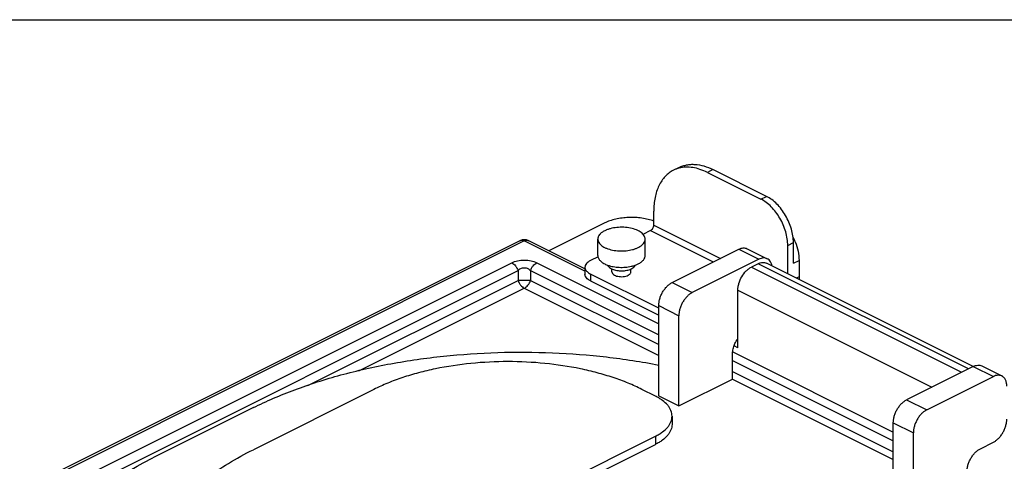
# Model space of a CAD drawing. Header units: inches. Extents: x 0 to 16, y 0 to 10.
# Tile 41 of 42: x 11.7 to 14.3, y 8.8 to 10. Entities that reach past the tile are written whole.
import ezdxf

# ---------------------------------------------------------------- set-up
doc = ezdxf.new("R2010")
doc.units = ezdxf.units.IN
doc.header["$LTSCALE"] = 0.935
doc.header["$MEASUREMENT"] = 0
doc.layers.get('0').update_dxf_attribs({"linetype": 'CONTINUOUS'})
doc.layers.add('02___PRT_ALL_AXES', color=7, linetype='CONTINUOUS')

msp = doc.modelspace()

# ---------------------------------------------------------------- linework, layer by layer
at = {"color": 7, "linetype": 'Continuous'}
for p, q in [((0, 10), (16, 10)), ((13.4077, 9.6102), (13.3928, 9.6027)), ((13.4971, 9.6045), (13.4823, 9.5971)), ((13.4823, 9.5971), (13.6237, 9.5264)), ((13.6386, 9.5338), (13.4971, 9.6045)), ((13.6237, 9.5264), (13.6386, 9.5338)), ((13.3409, 9.4582), (13.3409, 9.4946)), ((13.2115, 9.4636), (13.0644, 9.3901)), ((13.3409, 9.4582), (13.5168, 9.3702)), ((13.3324, 9.4436), (13.312, 9.4333)), ((13.3324, 9.4436), (13.4979, 9.3608)), ((12.9877, 9.4168), (11.1506, 8.4983)), ((12.9993, 9.4161), (11.1623, 8.4975)), ((13.1593, 9.3361), (12.9993, 9.4161)), ((13.1593, 9.3426), (13.011, 9.4168)), ((13.6944, 9.4044), (13.7093, 9.4118)), ((13.6944, 9.3293), (13.6944, 9.4044)), ((13.7093, 9.3576), (13.7093, 9.4118)), ((13.3893, 9.3065), (13.565, 9.3943)), ((13.565, 9.3943), (13.6181, 9.3678)), ((13.5874, 9.3958), (13.6404, 9.3692)), ((11.2771, 8.514), (12.9665, 9.3587)), ((13.0322, 9.3587), (13.354, 9.1978)), ((13.194, 9.3744), (13.174, 9.3644)), ((13.6181, 9.3678), (13.4423, 9.28)), ((13.6159, 9.3559), (13.5983, 9.3471)), ((14.1708, 9.0785), (13.6159, 9.3559)), ((14.1836, 9.0847), (13.6383, 9.3573)), ((13.7093, 9.3576), (13.7241, 9.365)), ((13.7241, 9.365), (13.7241, 9.3217)), ((11.2935, 8.4933), (12.9829, 9.338)), ((12.9829, 9.338), (12.9829, 9.312)), ((13.0158, 9.338), (13.0158, 9.312)), ((13.0158, 9.338), (13.354, 9.1689)), ((13.1593, 9.3467), (13.1593, 9.3285)), ((13.174, 9.329), (13.174, 9.3108)), ((13.354, 9.239), (13.174, 9.329)), ((13.5983, 9.3471), (14.1531, 9.0697)), ((12.4281, 9.0346), (12.9829, 9.312)), ((13.0158, 9.312), (13.354, 9.1429)), ((13.174, 9.3108), (13.354, 9.2208)), ((13.3893, 9.3065), (13.4423, 9.28)), ((13.7241, 9.3217), (13.7168, 9.3181)), ((12.5632, 9.0733), (12.9993, 9.2914)), ((12.9993, 9.2914), (13.354, 9.1141)), ((13.5629, 9.1346), (13.5629, 9.2861)), ((13.5629, 9.2861), (14.0745, 9.0303)), ((13.354, 9.0073), (13.354, 9.2455)), ((13.354, 9.2455), (13.407, 9.219)), ((13.407, 8.9808), (13.407, 9.219)), ((13.5491, 9.1233), (13.9727, 8.9115)), ((13.5629, 9.1346), (13.5529, 9.1396)), ((13.5484, 9.0515), (13.5484, 9.1165)), ((13.5484, 9.1006), (13.9727, 8.8884)), ((13.5484, 9.0717), (13.9727, 8.8596)), ((14.1837, 9.085), (14.008, 8.9971)), ((14.1837, 9.085), (14.2368, 9.0585)), ((14.2061, 9.0864), (14.2591, 9.0599)), ((13.407, 8.9808), (13.5484, 9.0515)), ((13.5484, 9.0515), (13.9727, 8.8394)), ((14.0611, 8.9706), (14.2368, 9.0585)), ((12.6026, 9.0246), (12.2845, 8.8655)), ((13.3451, 9.0069), (13.3098, 9.0246)), ((13.354, 9.0073), (13.407, 8.9808)), ((14.008, 8.9971), (14.0611, 8.9706)), ((12.2845, 8.9764), (12.0193, 8.8438)), ((13.389, 8.9539), (13.389, 8.9322)), ((13.9727, 8.698), (13.9727, 8.9361)), ((13.9727, 8.9361), (14.0257, 8.9096)), ((14.0257, 8.6715), (14.0257, 8.9096)), ((12.8724, 8.6645), (13.3451, 8.9008)), ((13.3451, 8.9008), (13.3451, 8.8792)), ((14.2025, 8.8681), (14.2368, 8.8853)), ((12.9417, 8.6775), (13.3451, 8.8792))]:
    msp.add_line(p, q, dxfattribs=at)
for centre, radius, start, end in [((13.4269, 9.5344), 0.0763, 104.3131, 116.5026), ((12.9993, 9.3935), 0.026, 63.3935, 116.5651), ((13.5624, 9.3549), 0.163, 21.3265, 26.6378)]:
    msp.add_arc(centre, radius, start, end, dxfattribs=at)
for points, knots in [([(13.4077, 9.6102), (13.4108, 9.6117), (13.4173, 9.6144), (13.4277, 9.6171), (13.4385, 9.6185), (13.4539, 9.6184), (13.474, 9.6146), (13.4894, 9.6083), (13.4971, 9.6045)], [0, 0, 0, 0, 0.113037, 0.22743, 0.344438, 0.46519, 0.721118, 1, 1, 1, 1]), ([(13.4823, 9.5971), (13.476, 9.6002), (13.4634, 9.6055), (13.4442, 9.6103), (13.4256, 9.6115), (13.4137, 9.6098), (13.408, 9.6084)], [0, 0, 0, 0, 0.275155, 0.531926, 0.772108, 1, 1, 1, 1]), ([(13.3928, 9.6027), (13.3888, 9.6007), (13.381, 9.5959), (13.3706, 9.5865), (13.3616, 9.5751), (13.3513, 9.557), (13.3447, 9.5359), (13.3414, 9.513), (13.3409, 9.5008), (13.3409, 9.4946)], [0, 0, 0, 0, 0.107723, 0.217593, 0.331546, 0.451097, 0.710454, 0.85166, 1, 1, 1, 1]), ([(13.7093, 9.4118), (13.7093, 9.4177), (13.7083, 9.4298), (13.7042, 9.448), (13.6977, 9.4661), (13.6889, 9.4835), (13.6783, 9.4996), (13.6662, 9.5137), (13.653, 9.5253), (13.6434, 9.5314), (13.6386, 9.5338)], [0, 0, 0, 0, 0.11974, 0.246831, 0.378457, 0.511666, 0.64324, 0.770101, 0.88971, 1, 1, 1, 1]), ([(13.6944, 9.4044), (13.6944, 9.4103), (13.6934, 9.4224), (13.6894, 9.4406), (13.6828, 9.4587), (13.6741, 9.4761), (13.6635, 9.4922), (13.6513, 9.5063), (13.6381, 9.5179), (13.6286, 9.5239), (13.6237, 9.5264)], [0, 0, 0, 0, 0.11974, 0.246832, 0.378458, 0.511666, 0.64324, 0.770101, 0.88971, 1, 1, 1, 1]), ([(13.3414, 9.4686), (13.3364, 9.4704), (13.3259, 9.4735), (13.3095, 9.4767), (13.2922, 9.4783), (13.2746, 9.4784), (13.2573, 9.477), (13.2407, 9.4741), (13.2254, 9.4697), (13.2159, 9.4658), (13.2115, 9.4636)], [0, 0, 0, 0, 0.119046, 0.245551, 0.376874, 0.509992, 0.64176, 0.769117, 0.889375, 1, 1, 1, 1]), ([(13.3324, 9.4436), (13.3336, 9.4442), (13.3359, 9.446), (13.3386, 9.4495), (13.3404, 9.4537), (13.3409, 9.4567), (13.3409, 9.4582)], [0, 0, 0, 0, 0.229676, 0.488215, 0.753207, 1, 1, 1, 1]), ([(12.9877, 9.4168), (12.9885, 9.4172), (12.9903, 9.4178), (12.9933, 9.418), (12.9963, 9.4174), (12.9983, 9.4166), (12.9993, 9.4161)], [0, 0, 0, 0, 0.227063, 0.464893, 0.72154, 1, 1, 1, 1]), ([(12.9993, 9.4161), (13.0003, 9.4166), (13.0023, 9.4174), (13.0054, 9.418), (13.0083, 9.4178), (13.0101, 9.4172), (13.011, 9.4168)], [0, 0, 0, 0, 0.278464, 0.535079, 0.772898, 1, 1, 1, 1]), ([(13.7142, 9.4142), (13.7174, 9.4061), (13.7222, 9.3899), (13.7241, 9.3731), (13.7241, 9.365)], [0, 0, 0, 0, 0.517209, 1, 1, 1, 1]), ([(13.565, 9.3943), (13.567, 9.3953), (13.5708, 9.3969), (13.5767, 9.398), (13.5823, 9.3977), (13.5858, 9.3965), (13.5874, 9.3958)], [0, 0, 0, 0, 0.279072, 0.535369, 0.772901, 1, 1, 1, 1]), ([(12.9665, 9.3587), (12.9712, 9.361), (12.982, 9.3647), (12.9993, 9.3665), (13.0166, 9.3647), (13.0275, 9.361), (13.0322, 9.3587)], [0, 0, 0, 0, 0.234824, 0.500026, 0.765207, 1, 1, 1, 1]), ([(12.9665, 9.3587), (12.9683, 9.3578), (12.9718, 9.3553), (12.9764, 9.3505), (12.9802, 9.3446), (12.9821, 9.3403), (12.9829, 9.338)], [0, 0, 0, 0, 0.223992, 0.472146, 0.734942, 1, 1, 1, 1]), ([(13.0158, 9.338), (13.0165, 9.3403), (13.0185, 9.3446), (13.0223, 9.3505), (13.0269, 9.3553), (13.0304, 9.3578), (13.0322, 9.3587)], [0, 0, 0, 0, 0.265058, 0.527854, 0.776008, 1, 1, 1, 1]), ([(13.174, 9.3644), (13.1718, 9.3633), (13.1679, 9.361), (13.1631, 9.3567), (13.1601, 9.3519), (13.1593, 9.3483), (13.1593, 9.3467)], [0, 0, 0, 0, 0.302291, 0.565549, 0.793458, 1, 1, 1, 1]), ([(13.6159, 9.3559), (13.6179, 9.3569), (13.6217, 9.3585), (13.6276, 9.3596), (13.6333, 9.3593), (13.6367, 9.3581), (13.6383, 9.3573)], [0, 0, 0, 0, 0.278902, 0.535368, 0.772944, 1, 1, 1, 1]), ([(13.6404, 9.3692), (13.6388, 9.37), (13.6354, 9.3712), (13.6298, 9.3715), (13.6238, 9.3703), (13.62, 9.3688), (13.6181, 9.3678)], [0, 0, 0, 0, 0.227099, 0.464631, 0.720928, 1, 1, 1, 1]), ([(13.6487, 9.3615), (13.6476, 9.3631), (13.6452, 9.3662), (13.6421, 9.3684), (13.6404, 9.3692)], [0, 0, 0, 0, 0.512464, 1, 1, 1, 1]), ([(13.6527, 9.3504), (13.6525, 9.3514), (13.6517, 9.3553), (13.6502, 9.359), (13.6487, 9.3615)], [0, 0, 0, 0, 0.266371, 1, 1, 1, 1]), ([(12.9829, 9.338), (12.9839, 9.3391), (12.9861, 9.3411), (12.9899, 9.3436), (12.9944, 9.3453), (12.9993, 9.3459), (13.0043, 9.3453), (13.0088, 9.3436), (13.0126, 9.3411), (13.0148, 9.3391), (13.0158, 9.338)], [0, 0, 0, 0, 0.116059, 0.238079, 0.366683, 0.500026, 0.633401, 0.761951, 0.883957, 1, 1, 1, 1]), ([(13.1593, 9.3467), (13.1593, 9.3457), (13.1596, 9.3437), (13.1607, 9.3407), (13.1624, 9.3379), (13.1639, 9.3362), (13.1648, 9.3353)], [0, 0, 0, 0, 0.229125, 0.467322, 0.722401, 1, 1, 1, 1]), ([(13.174, 9.3108), (13.1718, 9.3119), (13.1679, 9.3142), (13.1631, 9.3185), (13.1601, 9.3233), (13.1593, 9.3268), (13.1593, 9.3285)], [0, 0, 0, 0, 0.302291, 0.565549, 0.793458, 1, 1, 1, 1]), ([(13.1648, 9.3353), (13.1661, 9.3341), (13.169, 9.3318), (13.1722, 9.3299), (13.174, 9.329)], [0, 0, 0, 0, 0.473359, 1, 1, 1, 1]), ([(13.5629, 9.2861), (13.5629, 9.289), (13.5634, 9.2951), (13.5661, 9.3074), (13.5725, 9.3221), (13.582, 9.3349), (13.591, 9.3428), (13.5958, 9.3459), (13.5983, 9.3471)], [0, 0, 0, 0, 0.119807, 0.247091, 0.511695, 0.769861, 0.889647, 1, 1, 1, 1]), ([(13.0158, 9.312), (13.0132, 9.3118), (13.0077, 9.3116), (12.9993, 9.3114), (12.9909, 9.3116), (12.9855, 9.3118), (12.9829, 9.312)], [0, 0, 0, 0, 0.234764, 0.500009, 0.765244, 1, 1, 1, 1]), ([(12.9829, 9.312), (12.9837, 9.3098), (12.9856, 9.3054), (12.9894, 9.2995), (12.994, 9.2947), (12.9975, 9.2923), (12.9993, 9.2914)], [0, 0, 0, 0, 0.265058, 0.527854, 0.776008, 1, 1, 1, 1]), ([(12.9993, 9.2914), (13.0011, 9.2923), (13.0047, 9.2947), (13.0092, 9.2995), (13.0131, 9.3054), (13.015, 9.3098), (13.0158, 9.312)], [0, 0, 0, 0, 0.223982, 0.472131, 0.734938, 1, 1, 1, 1]), ([(13.354, 9.2455), (13.354, 9.2484), (13.3545, 9.2545), (13.3565, 9.2636), (13.3597, 9.2726), (13.3641, 9.2814), (13.3694, 9.2894), (13.3755, 9.2964), (13.3821, 9.3022), (13.3869, 9.3053), (13.3893, 9.3065)], [0, 0, 0, 0, 0.11974, 0.246832, 0.378458, 0.511666, 0.64324, 0.770101, 0.88971, 1, 1, 1, 1]), ([(13.7241, 9.3217), (13.7241, 9.3211), (13.7242, 9.3186), (13.7244, 9.316), (13.7246, 9.3141)], [0, 0, 0, 0, 0.243623, 1, 1, 1, 1]), ([(13.4423, 9.28), (13.4399, 9.2787), (13.4351, 9.2757), (13.4285, 9.2699), (13.4225, 9.2629), (13.4171, 9.2548), (13.4128, 9.2461), (13.4095, 9.2371), (13.4075, 9.228), (13.407, 9.2219), (13.407, 9.219)], [0, 0, 0, 0, 0.11029, 0.229899, 0.35676, 0.488334, 0.621542, 0.753168, 0.88026, 1, 1, 1, 1]), ([(13.5531, 9.1405), (13.5537, 9.1421), (13.5564, 9.1484), (13.5598, 9.1543), (13.5627, 9.1584)], [0, 0, 0, 0, 0.250456, 1, 1, 1, 1]), ([(12.2845, 8.9764), (12.3018, 8.9851), (12.3379, 9.0018), (12.3942, 9.0244), (12.4537, 9.0449), (12.5159, 9.0632), (12.5806, 9.0792), (12.6706, 9.0975), (12.7869, 9.114), (12.9294, 9.1236), (13.0732, 9.1229), (13.2154, 9.1119), (13.3087, 9.0977), (13.3544, 9.0888)], [0, 0, 0, 0, 0.053386, 0.10895, 0.166512, 0.225904, 0.286947, 0.349429, 0.477774, 0.609045, 0.741209, 0.872199, 1, 1, 1, 1]), ([(13.5484, 9.1165), (13.5484, 9.1204), (13.5493, 9.1286), (13.5516, 9.1365), (13.5531, 9.1405)], [0, 0, 0, 0, 0.482929, 1, 1, 1, 1]), ([(13.3098, 9.0246), (13.2979, 9.0305), (13.2729, 9.0418), (13.2335, 9.0563), (13.1915, 9.0688), (13.1316, 9.0829), (13.053, 9.0947), (12.9562, 9.0994), (12.8594, 9.0947), (12.7808, 9.0829), (12.7209, 9.0688), (12.6789, 9.0563), (12.6395, 9.0418), (12.6145, 9.0305), (12.6026, 9.0246)], [0, 0, 0, 0, 0.054819, 0.112573, 0.172922, 0.23553, 0.365847, 0.5, 0.634153, 0.76447, 0.827078, 0.887427, 0.945181, 1, 1, 1, 1]), ([(14.1837, 9.085), (14.1857, 9.0859), (14.1895, 9.0875), (14.1954, 9.0886), (14.2011, 9.0883), (14.2045, 9.0872), (14.2061, 9.0864)], [0, 0, 0, 0, 0.279072, 0.535369, 0.772901, 1, 1, 1, 1]), ([(14.2591, 9.0599), (14.2576, 9.0607), (14.2541, 9.0618), (14.2485, 9.0621), (14.2426, 9.061), (14.2387, 9.0594), (14.2368, 9.0585)], [0, 0, 0, 0, 0.227099, 0.464631, 0.720928, 1, 1, 1, 1]), ([(14.2721, 9.0328), (14.2721, 9.0359), (14.2716, 9.0417), (14.2692, 9.0496), (14.2656, 9.055), (14.2621, 9.0582), (14.2601, 9.0594), (14.2591, 9.0599)], [0, 0, 0, 0, 0.28945, 0.549142, 0.782163, 0.892158, 1, 1, 1, 1]), ([(13.389, 8.9539), (13.389, 8.9563), (13.3885, 8.9613), (13.3863, 8.9687), (13.3827, 8.9759), (13.3757, 8.9855), (13.3662, 8.9941), (13.3549, 9.0017), (13.3485, 9.0052), (13.3451, 9.0069)], [0, 0, 0, 0, 0.102119, 0.207113, 0.317508, 0.435295, 0.697745, 0.844052, 1, 1, 1, 1]), ([(13.9727, 8.9361), (13.9727, 8.9391), (13.9732, 8.9451), (13.9752, 8.9542), (13.9785, 8.9633), (13.9828, 8.972), (13.9882, 8.98), (13.9942, 8.9871), (14.0008, 8.9929), (14.0056, 8.9959), (14.008, 8.9971)], [0, 0, 0, 0, 0.11974, 0.246832, 0.378458, 0.511666, 0.64324, 0.770101, 0.88971, 1, 1, 1, 1]), ([(14.0611, 8.9706), (14.0586, 8.9694), (14.0538, 8.9664), (14.0473, 8.9606), (14.0412, 8.9535), (14.0359, 8.9455), (14.0315, 8.9368), (14.0282, 8.9277), (14.0262, 8.9186), (14.0257, 8.9126), (14.0257, 8.9096)], [0, 0, 0, 0, 0.11029, 0.229899, 0.35676, 0.488334, 0.621542, 0.753168, 0.88026, 1, 1, 1, 1]), ([(13.3451, 8.9008), (13.3485, 8.9025), (13.3549, 8.906), (13.3662, 8.9136), (13.3757, 8.9222), (13.3827, 8.9318), (13.3863, 8.939), (13.3885, 8.9464), (13.389, 8.9514), (13.389, 8.9539)], [0, 0, 0, 0, 0.155948, 0.302255, 0.564705, 0.682492, 0.792887, 0.897881, 1, 1, 1, 1]), ([(14.2368, 8.8853), (14.2392, 8.8865), (14.244, 8.8895), (14.2506, 8.8953), (14.2566, 8.9023), (14.262, 8.9104), (14.2663, 8.9191), (14.2696, 8.9281), (14.2716, 8.9372), (14.2721, 8.9433), (14.2721, 8.9462)], [0, 0, 0, 0, 0.11029, 0.229899, 0.35676, 0.488334, 0.621542, 0.753168, 0.88026, 1, 1, 1, 1]), ([(13.389, 8.9322), (13.389, 8.9297), (13.3885, 8.9247), (13.3863, 8.9174), (13.3827, 8.9102), (13.3757, 8.9006), (13.3662, 8.8919), (13.3549, 8.8844), (13.3485, 8.8809), (13.3451, 8.8792)], [0, 0, 0, 0, 0.102119, 0.207113, 0.317508, 0.435295, 0.697745, 0.844052, 1, 1, 1, 1]), ([(11.9916, 8.5119), (11.9916, 8.5201), (11.9924, 8.5365), (11.996, 8.5611), (12.0021, 8.5856), (12.0135, 8.6183), (12.034, 8.6588), (12.0676, 8.7052), (12.1099, 8.7496), (12.1607, 8.7916), (12.2194, 8.8309), (12.262, 8.8543), (12.2845, 8.8655)], [0, 0, 0, 0, 0.050902, 0.10217, 0.154157, 0.207196, 0.317516, 0.435244, 0.561771, 0.697915, 0.844047, 1, 1, 1, 1]), ([(14.1671, 8.8071), (14.1671, 8.8101), (14.1676, 8.8161), (14.1697, 8.8252), (14.1729, 8.8343), (14.1773, 8.843), (14.1826, 8.851), (14.1887, 8.8581), (14.1953, 8.8639), (14.2001, 8.8669), (14.2025, 8.8681)], [0, 0, 0, 0, 0.11974, 0.246832, 0.378458, 0.511666, 0.64324, 0.770101, 0.88971, 1, 1, 1, 1]), ([(11.7264, 8.4903), (11.7264, 8.4985), (11.7272, 8.5149), (11.7308, 8.5395), (11.7369, 8.5639), (11.7483, 8.5967), (11.7688, 8.6372), (11.8024, 8.6836), (11.8448, 8.7279), (11.8955, 8.7699), (11.9542, 8.8092), (11.9968, 8.8326), (12.0193, 8.8438)], [0, 0, 0, 0, 0.050902, 0.10217, 0.154157, 0.207196, 0.317516, 0.435244, 0.561771, 0.697915, 0.844047, 1, 1, 1, 1])]:
    msp.add_open_spline(points, degree=3, knots=knots, dxfattribs=at)
at = {"layer": '02___PRT_ALL_AXES', "color": 7, "linetype": 'Continuous'}
for p, q in [((13.1931, 9.3778), (13.1931, 9.4211)), ((13.3181, 9.3778), (13.3181, 9.4211)), ((13.2945, 9.3533), (13.2998, 9.3557)), ((13.2306, 9.3345), (13.2306, 9.3423)), ((13.2786, 9.3413), (13.2821, 9.3428)), ((13.2806, 9.3345), (13.2806, 9.3428))]:
    msp.add_line(p, q, dxfattribs=at)
for centre, radius, start, end in [((13.2451, 9.4248), 0.077, 248.1363, 250.7313), ((13.2592, 9.447), 0.1002, 282.7216, 283.1389)]:
    msp.add_arc(centre, radius, start, end, dxfattribs=at)
for points, knots in [([(13.2114, 9.4432), (13.2087, 9.4418), (13.2038, 9.4389), (13.1978, 9.4335), (13.1946, 9.4284), (13.1933, 9.4242), (13.1931, 9.4221), (13.1931, 9.421)], [0, 0, 0, 0, 0.301881, 0.565042, 0.792749, 0.897796, 1, 1, 1, 1]), ([(13.3181, 9.4211), (13.3181, 9.4226), (13.3176, 9.4258), (13.3155, 9.4304), (13.3121, 9.4347), (13.3075, 9.4387), (13.3018, 9.4423), (13.2925, 9.4466), (13.2791, 9.4505), (13.2616, 9.4526), (13.2436, 9.4522), (13.2291, 9.4497), (13.2185, 9.4463), (13.2137, 9.4443), (13.2114, 9.4432)], [0, 0, 0, 0, 0.038289, 0.078913, 0.123688, 0.173629, 0.229147, 0.29008, 0.425741, 0.573844, 0.725159, 0.870103, 0.937484, 1, 1, 1, 1]), ([(13.1931, 9.421), (13.1931, 9.4195), (13.1936, 9.4163), (13.1957, 9.4117), (13.1991, 9.4074), (13.2037, 9.4034), (13.2094, 9.3998), (13.2187, 9.3955), (13.2321, 9.3916), (13.2496, 9.3895), (13.2676, 9.3899), (13.2821, 9.3925), (13.2927, 9.3958), (13.2975, 9.3978), (13.2998, 9.399)], [0, 0, 0, 0, 0.038289, 0.078913, 0.123688, 0.173629, 0.229147, 0.29008, 0.425741, 0.573844, 0.725159, 0.870103, 0.937484, 1, 1, 1, 1]), ([(13.2998, 9.399), (13.3025, 9.4003), (13.3074, 9.4032), (13.3134, 9.4086), (13.3166, 9.4138), (13.3179, 9.418), (13.3181, 9.4201), (13.3181, 9.4211)], [0, 0, 0, 0, 0.301881, 0.565042, 0.792749, 0.897796, 1, 1, 1, 1]), ([(13.1931, 9.3777), (13.1931, 9.3766), (13.1934, 9.3742), (13.1946, 9.3707), (13.1966, 9.3673), (13.2003, 9.3628), (13.2069, 9.3578), (13.2131, 9.3547), (13.2165, 9.3534)], [0, 0, 0, 0, 0.098336, 0.200223, 0.308721, 0.426069, 0.691469, 1, 1, 1, 1]), ([(13.2998, 9.3557), (13.3025, 9.357), (13.3074, 9.3599), (13.3134, 9.3653), (13.3166, 9.3705), (13.3179, 9.3747), (13.3181, 9.3768), (13.3181, 9.3778)], [0, 0, 0, 0, 0.301881, 0.565042, 0.792749, 0.897796, 1, 1, 1, 1]), ([(13.2189, 9.3521), (13.2192, 9.3516), (13.2202, 9.3496), (13.2218, 9.3479), (13.2231, 9.3467)], [0, 0, 0, 0, 0.230727, 1, 1, 1, 1]), ([(13.2197, 9.3522), (13.2244, 9.3505), (13.2343, 9.348), (13.2498, 9.3463), (13.2657, 9.3466), (13.2762, 9.3481), (13.2813, 9.3493)], [0, 0, 0, 0, 0.237021, 0.490983, 0.749548, 1, 1, 1, 1]), ([(13.282, 9.3494), (13.2831, 9.3497), (13.2873, 9.3508), (13.2915, 9.3521), (13.2945, 9.3533)], [0, 0, 0, 0, 0.259191, 1, 1, 1, 1]), ([(13.288, 9.3467), (13.2891, 9.3476), (13.2908, 9.3494), (13.2921, 9.3517), (13.2925, 9.3528)], [0, 0, 0, 0, 0.531149, 1, 1, 1, 1]), ([(13.2231, 9.3467), (13.2236, 9.3464), (13.2254, 9.3449), (13.2275, 9.3437), (13.2291, 9.3428)], [0, 0, 0, 0, 0.233545, 1, 1, 1, 1]), ([(13.2291, 9.3428), (13.2308, 9.342), (13.2344, 9.3405), (13.2424, 9.3383), (13.2533, 9.337), (13.2663, 9.3377), (13.2748, 9.3398), (13.2786, 9.3413)], [0, 0, 0, 0, 0.111054, 0.231766, 0.491731, 0.756069, 1, 1, 1, 1]), ([(13.2306, 9.3345), (13.2306, 9.3338), (13.2308, 9.3326), (13.2316, 9.3307), (13.233, 9.329), (13.2356, 9.3268), (13.24, 9.3245), (13.2462, 9.3227), (13.2532, 9.3218), (13.2604, 9.322), (13.2672, 9.3232), (13.2714, 9.3247), (13.2733, 9.3256)], [0, 0, 0, 0, 0.038298, 0.078935, 0.123694, 0.173664, 0.289893, 0.425601, 0.573786, 0.725152, 0.870238, 1, 1, 1, 1]), ([(13.2733, 9.3256), (13.2744, 9.3262), (13.2763, 9.3273), (13.2787, 9.3295), (13.2802, 9.3319), (13.2806, 9.3336), (13.2806, 9.3345)], [0, 0, 0, 0, 0.301872, 0.565469, 0.793515, 1, 1, 1, 1]), ([(13.2821, 9.3428), (13.2827, 9.3431), (13.2848, 9.3442), (13.2867, 9.3456), (13.288, 9.3467)], [0, 0, 0, 0, 0.265945, 1, 1, 1, 1])]:
    msp.add_open_spline(points, degree=3, knots=knots, dxfattribs=at)

doc.saveas('drawing.dxf')
